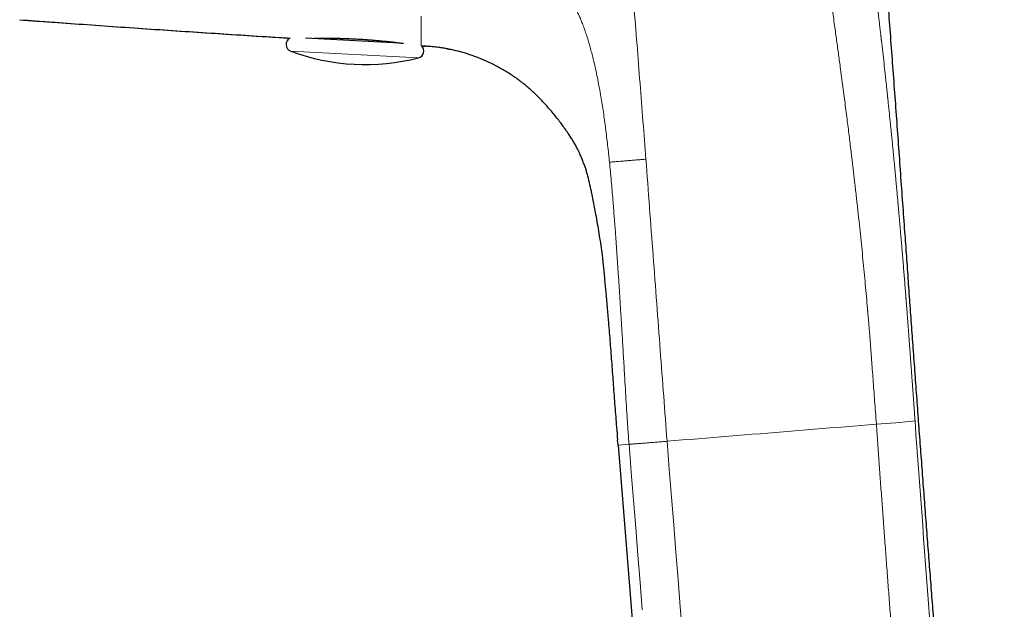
# Model space of a CAD drawing. Header units: millimetres. Extents: x 8 to 491, y 12 to 461.
# Tile 28 of 31: x 448 to 489, y 330 to 355. Entities that reach past the tile are written whole.
import ezdxf

# ---------------------------------------------------------------- set-up
doc = ezdxf.new("R2010")
doc.units = ezdxf.units.MM

msp = doc.modelspace()

# ---------------------------------------------------------------- linework, layer by layer
at = {"color": 7, "linetype": 'Continuous', "lineweight": 30}
for p, q in [((459.75, 353.931), (463.721, 353.722)), ((465.729, 353.472), (465.85, 353.447)), ((472.927, 336.78), (472.909, 336.999)), ((472.927, 336.781), (476.574, 292.339))]:
    msp.add_line(p, q, dxfattribs=at)
at = {"color": 8, "linetype": 'Continuous', "lineweight": 0}
for p, q in [((459.131, 353.376), (464.519, 353.094)), ((473.391, 336.819), (472.927, 336.78))]:
    msp.add_line(p, q, dxfattribs=at)
at = {"color": 8, "linetype": 'Continuous', "lineweight": 0, "flags": 128}
for points in [[(483.816, 337.663), (483.49, 337.637), (483.164, 337.61), (482.838, 337.583), (482.511, 337.556), (482.185, 337.529), (481.858, 337.503), (481.531, 337.476), (481.204, 337.449), (480.878, 337.422), (480.55, 337.396), (480.223, 337.369), (479.896, 337.342), (479.569, 337.316), (479.242, 337.289), (478.915, 337.263), (478.588, 337.236), (478.261, 337.21), (477.934, 337.183), (477.607, 337.157), (477.28, 337.13), (476.953, 337.104), (476.626, 337.078), (476.3, 337.051), (475.973, 337.025), (475.647, 336.999), (475.321, 336.973), (474.995, 336.947)], [(473.948, 329.847), (473.856, 330.993), (473.764, 332.145), (473.672, 333.304), (473.579, 334.469), (473.485, 335.641), (473.391, 336.819)], [(475.643, 328.832), (475.552, 329.972), (475.46, 331.118), (475.368, 332.27), (475.276, 333.429), (475.182, 334.595), (475.089, 335.766), (474.995, 336.944)]]:
    msp.add_lwpolyline(points, dxfattribs=at)
at = {"color": 7, "linetype": 'Continuous', "lineweight": 30}
for centre, radius, start, end in [((521.164, 1351.991), 999.997, 265.787423, 266.441415), ((459.236, 353.657), 0.3, 117.5814, 249.5584), ((462.274, 361.809), 9, 249.5584, 284.4416), ((464.444, 353.384), 0.3, 284.4416, 43.8516)]:
    msp.add_arc(centre, radius, start, end, dxfattribs=at)
at = {"color": 8, "linetype": 'Continuous', "lineweight": 0}
msp.add_arc((481.546, 374.239), 36.648, 273.5519, 276.1115, dxfattribs=at)
at = {"color": 7, "linetype": 'Continuous', "lineweight": 30}
for points, knots in [([(489.21, 293.321), (489.19, 293.561), (489.132, 294.269), (489.035, 295.447), (488.919, 296.86), (488.801, 298.279), (488.683, 299.706), (488.566, 301.112), (488.45, 302.497), (488.336, 303.863), (488.222, 305.235), (488.106, 306.615), (487.997, 307.924), (487.893, 309.162), (487.796, 310.329), (487.698, 311.502), (487.6, 312.68), (487.501, 313.865), (487.404, 315.033), (487.309, 316.184), (487.215, 317.318), (487.121, 318.458), (487.027, 319.604), (486.935, 320.722), (486.847, 321.811), (486.761, 322.87), (486.675, 323.935), (486.588, 325.006), (486.502, 326.083), (486.416, 327.166), (486.332, 328.226), (486.25, 329.261), (486.171, 330.272), (486.092, 331.288), (486.013, 332.311), (485.934, 333.34), (485.855, 334.376), (485.776, 335.418), (485.697, 336.467), (485.618, 337.523), (485.54, 338.586), (485.461, 339.657), (485.384, 340.714), (485.309, 341.757), (485.234, 342.786), (485.16, 343.821), (485.085, 344.863), (485.006, 345.966), (484.922, 347.132), (484.833, 348.361), (484.744, 349.597), (484.654, 350.842), (484.562, 352.095), (484.469, 353.356), (484.377, 354.589), (484.287, 355.793), (484.197, 356.97), (484.106, 358.152), (484.013, 359.34), (483.918, 360.535), (483.821, 361.736), (483.722, 362.942), (483.621, 364.155), (483.518, 365.373), (483.411, 366.596), (483.302, 367.825), (483.184, 369.133), (483.055, 370.521), (482.915, 371.988), (482.77, 373.463), (482.627, 374.868), (482.488, 376.203), (482.353, 377.468), (482.214, 378.737), (482.07, 380.011), (481.923, 381.288), (481.775, 382.545), (481.626, 383.783), (481.476, 384.999), (481.323, 386.221), (481.167, 387.446), (481.008, 388.676), (480.845, 389.911), (480.679, 391.15), (480.51, 392.394), (480.337, 393.643), (480.163, 394.89), (479.987, 396.135), (479.809, 397.377), (479.659, 398.412), (479.568, 399.032), (479.538, 399.237)], [0, 0, 0, 0, 0.006777, 0.020034, 0.033355, 0.046742, 0.060196, 0.073719, 0.086533, 0.099411, 0.112356, 0.125368, 0.13845, 0.149407, 0.160415, 0.171477, 0.182593, 0.193765, 0.204994, 0.215637, 0.226335, 0.237089, 0.247901, 0.258773, 0.26871, 0.2787, 0.288744, 0.298844, 0.309001, 0.319217, 0.329494, 0.33897, 0.3485, 0.358086, 0.367728, 0.37743, 0.387193, 0.397017, 0.406905, 0.41686, 0.426881, 0.436971, 0.447128, 0.456767, 0.466466, 0.476224, 0.486042, 0.495918, 0.507419, 0.518997, 0.530653, 0.542386, 0.554194, 0.566078, 0.578036, 0.589062, 0.60015, 0.611298, 0.622505, 0.633771, 0.645094, 0.656475, 0.667911, 0.679402, 0.690947, 0.702544, 0.714193, 0.727986, 0.741846, 0.755772, 0.769761, 0.781677, 0.793636, 0.805636, 0.81768, 0.829768, 0.841902, 0.853384, 0.864909, 0.876478, 0.888091, 0.899749, 0.911455, 0.923208, 0.935011, 0.946864, 0.95877, 0.970514, 0.982312, 0.994164, 1, 1, 1, 1]), ([(447.707, 354.698), (448.597, 354.633), (450.444, 354.498), (453.251, 354.303), (456.126, 354.112), (458.081, 353.986), (459.077, 353.925), (459.114, 353.923)], [0, 0, 0, 0, 0.234088, 0.486107, 0.738127, 0.99015, 1, 1, 1, 1]), ([(460.1, 353.916), (460.104, 353.916), (460.119, 353.917), (460.143, 353.917), (460.172, 353.918), (460.196, 353.918), (460.216, 353.919), (460.229, 353.919), (460.237, 353.919), (460.241, 353.919), (460.242, 353.919), (460.242, 353.919), (460.242, 353.919), (460.243, 353.919), (460.245, 353.919), (460.247, 353.919), (460.251, 353.919), (460.258, 353.919), (460.27, 353.92), (460.292, 353.92), (460.331, 353.92), (460.383, 353.921), (460.442, 353.921), (460.514, 353.922), (460.602, 353.922), (460.702, 353.921), (460.798, 353.921), (460.89, 353.92), (460.981, 353.919), (461.055, 353.917), (461.113, 353.916), (461.156, 353.915), (461.198, 353.914), (461.241, 353.913), (461.284, 353.912), (461.327, 353.911), (461.396, 353.909), (461.491, 353.905), (461.607, 353.901), (461.721, 353.896), (461.83, 353.891), (461.939, 353.885), (462.036, 353.88), (462.12, 353.874), (462.193, 353.87), (462.268, 353.865), (462.343, 353.86), (462.42, 353.854), (462.498, 353.848), (462.587, 353.841), (462.687, 353.833), (462.798, 353.823), (462.911, 353.813), (462.99, 353.805), (463.038, 353.8), (463.053, 353.799), (463.069, 353.797), (463.085, 353.795), (463.102, 353.794), (463.119, 353.792), (463.137, 353.79), (463.169, 353.787), (463.215, 353.782), (463.269, 353.776), (463.316, 353.771), (463.356, 353.766), (463.397, 353.762), (463.44, 353.757), (463.485, 353.751), (463.537, 353.745), (463.594, 353.738), (463.652, 353.731), (463.703, 353.725), (463.748, 353.719), (463.786, 353.714), (463.818, 353.71), (463.841, 353.707), (463.857, 353.705), (463.864, 353.704), (463.869, 353.703), (463.87, 353.703)], [0, 0, 0, 0, 0.004215, 0.016187, 0.026321, 0.034615, 0.041069, 0.045685, 0.048461, 0.049159, 0.049336, 0.049381, 0.049393, 0.049397, 0.050205, 0.050839, 0.051971, 0.053989, 0.057584, 0.063975, 0.075298, 0.095233, 0.112722, 0.12992, 0.159903, 0.188957, 0.214114, 0.238531, 0.262207, 0.285144, 0.295804, 0.306454, 0.317096, 0.327728, 0.33835, 0.348963, 0.359568, 0.388679, 0.417722, 0.443596, 0.469417, 0.495184, 0.520899, 0.537744, 0.554939, 0.572483, 0.590378, 0.608622, 0.627216, 0.64616, 0.67278, 0.700062, 0.728006, 0.756614, 0.76048, 0.764465, 0.768569, 0.772794, 0.777138, 0.781602, 0.786185, 0.790889, 0.806449, 0.823191, 0.833718, 0.844664, 0.856029, 0.867812, 0.88079, 0.894248, 0.91342, 0.930868, 0.94659, 0.960586, 0.972858, 0.983403, 0.992224, 0.995609, 0.998983, 1, 1, 1, 1]), ([(464.66, 353.591), (464.708, 353.589), (464.757, 353.586), (464.805, 353.583), (464.806, 353.582)], [0, 0, 0, 0, 0.980349, 1, 1, 1, 1]), ([(471.539, 348.479), (471.52, 348.539), (471.48, 348.66), (471.412, 348.838), (471.339, 349.013), (471.26, 349.183), (471.175, 349.348), (471.084, 349.507), (470.99, 349.661), (470.893, 349.811), (470.78, 349.979), (470.65, 350.164), (470.502, 350.363), (470.352, 350.558), (470.199, 350.747), (470.044, 350.931), (469.886, 351.111), (469.726, 351.284), (469.562, 351.452), (469.396, 351.614), (469.226, 351.767), (469.055, 351.914), (468.881, 352.053), (468.705, 352.186), (468.521, 352.315), (468.33, 352.442), (468.131, 352.564), (467.93, 352.679), (467.727, 352.787), (467.522, 352.887), (467.32, 352.979), (467.122, 353.062), (466.926, 353.138), (466.731, 353.207), (466.535, 353.271), (466.339, 353.328), (466.144, 353.381), (465.949, 353.427), (465.755, 353.468), (465.562, 353.502), (465.37, 353.53), (465.182, 353.552), (464.995, 353.569), (464.822, 353.582), (464.71, 353.588), (464.66, 353.591)], [0, 0, 0, 0, 0.020892, 0.04198, 0.062884, 0.083603, 0.104145, 0.124167, 0.144041, 0.163761, 0.183319, 0.21098, 0.238336, 0.265414, 0.29223, 0.318788, 0.345088, 0.371131, 0.396927, 0.422488, 0.44783, 0.472518, 0.497019, 0.521343, 0.5455, 0.571404, 0.59712, 0.622642, 0.647964, 0.673077, 0.697974, 0.721245, 0.744316, 0.767188, 0.789863, 0.812342, 0.834622, 0.856695, 0.878551, 0.900185, 0.921596, 0.94241, 0.963014, 0.983401, 1, 1, 1, 1]), ([(471.513, 348.556), (471.522, 348.532), (471.55, 348.449), (471.592, 348.306), (471.641, 348.128), (471.686, 347.947), (471.729, 347.764), (471.77, 347.58), (471.817, 347.359), (471.87, 347.1), (471.927, 346.804), (471.988, 346.471), (472.053, 346.102), (472.121, 345.697), (472.186, 345.29), (472.238, 344.927), (472.28, 344.609), (472.306, 344.336), (472.332, 344.063), (472.358, 343.79), (472.384, 343.517), (472.422, 343.121), (472.469, 342.601), (472.53, 341.88), (472.595, 341.08), (472.662, 340.2), (472.727, 339.315), (472.794, 338.425), (472.855, 337.652), (472.894, 337.176), (472.909, 336.999)], [0, 0, 0, 0, 0.006646, 0.022407, 0.038284, 0.054271, 0.07036, 0.086544, 0.102816, 0.128552, 0.154463, 0.180524, 0.215616, 0.250869, 0.286214, 0.321588, 0.345157, 0.368697, 0.392221, 0.415732, 0.439235, 0.462732, 0.518117, 0.573565, 0.648815, 0.724496, 0.800641, 0.877193, 0.954089, 1, 1, 1, 1])]:
    msp.add_open_spline(points, degree=3, knots=knots, dxfattribs=at)
at = {"color": 8, "linetype": 'Continuous', "lineweight": 0}
for points, knots in [([(485.447, 337.799), (485.443, 337.862), (485.434, 337.985), (485.421, 338.167), (485.408, 338.342), (485.396, 338.511), (485.385, 338.673), (485.374, 338.826), (485.364, 338.969), (485.354, 339.104), (485.345, 339.233), (485.336, 339.356), (485.327, 339.474), (485.319, 339.585), (485.312, 339.69), (485.304, 339.789), (485.298, 339.882), (485.292, 339.959), (485.288, 340.022), (485.285, 340.062), (485.283, 340.087), (485.282, 340.097), (485.282, 340.1), (485.282, 340.103), (485.281, 340.106), (485.281, 340.11), (485.278, 340.148), (485.272, 340.232), (485.263, 340.358), (485.253, 340.489), (485.244, 340.613), (485.236, 340.728), (485.228, 340.836), (485.22, 340.937), (485.213, 341.031), (485.207, 341.118), (485.201, 341.199), (485.195, 341.272), (485.19, 341.339), (485.186, 341.394), (485.183, 341.437), (485.18, 341.471), (485.178, 341.503), (485.176, 341.531), (485.174, 341.559), (485.171, 341.597), (485.167, 341.646), (485.162, 341.706), (485.157, 341.775), (485.151, 341.853), (485.145, 341.941), (485.137, 342.035), (485.13, 342.135), (485.122, 342.242), (485.113, 342.351), (485.105, 342.461), (485.096, 342.572), (485.088, 342.673), (485.081, 342.765), (485.076, 342.825), (485.073, 342.864), (485.072, 342.883), (485.07, 342.902), (485.069, 342.92), (485.067, 342.939), (485.066, 342.959), (485.057, 343.07), (485.041, 343.276), (485.017, 343.578), (484.992, 343.885), (484.967, 344.197), (484.941, 344.514), (484.915, 344.822), (484.89, 345.122), (484.865, 345.412), (484.846, 345.645), (484.83, 345.82), (484.82, 345.936), (484.811, 346.048), (484.801, 346.16), (484.791, 346.272), (484.78, 346.399), (484.767, 346.541), (484.753, 346.7), (484.739, 346.865), (484.723, 347.036), (484.707, 347.212), (484.691, 347.391), (484.675, 347.572), (484.658, 347.754), (484.64, 347.942), (484.622, 348.134), (484.604, 348.331), (484.585, 348.533), (484.565, 348.74), (484.545, 348.951), (484.524, 349.167), (484.502, 349.395), (484.478, 349.636), (484.454, 349.878), (484.434, 350.072), (484.423, 350.185), (484.418, 350.228), (484.417, 350.241), (484.416, 350.255), (484.414, 350.268), (484.413, 350.281), (484.397, 350.439), (484.366, 350.741), (484.334, 351.055), (484.314, 351.238), (484.309, 351.291), (484.304, 351.338), (484.3, 351.38), (484.295, 351.42), (484.291, 351.462), (484.285, 351.518), (484.277, 351.589), (484.268, 351.677), (484.258, 351.768), (484.248, 351.861), (484.238, 351.958), (484.227, 352.059), (484.217, 352.151), (484.209, 352.227), (484.203, 352.284), (484.197, 352.334), (484.192, 352.382), (484.173, 352.558), (484.137, 352.878), (484.085, 353.34), (484.048, 353.671), (484.026, 353.855), (484.022, 353.894), (484.017, 353.934), (484.013, 353.974), (484.008, 354.013), (484.004, 354.052), (483.997, 354.112), (483.987, 354.193), (483.975, 354.299), (483.962, 354.407), (483.95, 354.516), (483.937, 354.623), (483.924, 354.728), (483.912, 354.831), (483.901, 354.927), (483.89, 355.018), (483.88, 355.104), (483.87, 355.183), (483.861, 355.258), (483.853, 355.324), (483.846, 355.383), (483.84, 355.434), (483.834, 355.482), (483.829, 355.523), (483.825, 355.559), (483.821, 355.589), (483.819, 355.611), (483.817, 355.624), (483.816, 355.632), (483.815, 355.64), (483.814, 355.647), (483.813, 355.655), (483.812, 355.663), (483.796, 355.795), (483.765, 356.048), (483.719, 356.418), (483.674, 356.778), (483.63, 357.128), (483.587, 357.467), (483.544, 357.8), (483.502, 358.127), (483.46, 358.447), (483.419, 358.761), (483.385, 359.02), (483.358, 359.226), (483.338, 359.38), (483.317, 359.532), (483.297, 359.683), (483.278, 359.828), (483.251, 360.03), (483.216, 360.289), (483.172, 360.623), (483.125, 360.969), (483.077, 361.326), (483.03, 361.679), (482.983, 362.027), (482.943, 362.327), (482.909, 362.581), (482.882, 362.781), (482.863, 362.922), (482.853, 363.003), (482.849, 363.032), (482.846, 363.056), (482.839, 363.108), (482.828, 363.19), (482.813, 363.302), (482.798, 363.42), (482.781, 363.545), (482.764, 363.678), (482.746, 363.818), (482.727, 363.964), (482.707, 364.117), (482.687, 364.275), (482.666, 364.435), (482.646, 364.594), (482.626, 364.751), (482.606, 364.914), (482.585, 365.083), (482.563, 365.257), (482.542, 365.428), (482.522, 365.595), (482.503, 365.757), (482.49, 365.864), (482.483, 365.917)], [0, 0, 0, 0, 0.005847, 0.011495, 0.016942, 0.022189, 0.027233, 0.032073, 0.03645, 0.040645, 0.044657, 0.048484, 0.052128, 0.055587, 0.05886, 0.061948, 0.064849, 0.067564, 0.069144, 0.070652, 0.071369, 0.071462, 0.071554, 0.071646, 0.071738, 0.071829, 0.072032, 0.075355, 0.079664, 0.083759, 0.087637, 0.0912, 0.094558, 0.097711, 0.100659, 0.1034, 0.105892, 0.108185, 0.110278, 0.112171, 0.113323, 0.114385, 0.115359, 0.116244, 0.11704, 0.118025, 0.119758, 0.121653, 0.12371, 0.126243, 0.128985, 0.131936, 0.135095, 0.138463, 0.14204, 0.145361, 0.148844, 0.152488, 0.154982, 0.157547, 0.158132, 0.158721, 0.159314, 0.15991, 0.160509, 0.161112, 0.161719, 0.171104, 0.180687, 0.190467, 0.200444, 0.210618, 0.220987, 0.230273, 0.239708, 0.249289, 0.253092, 0.256919, 0.260645, 0.264207, 0.2679, 0.271725, 0.276784, 0.282055, 0.287539, 0.293236, 0.299146, 0.305268, 0.311234, 0.31739, 0.323733, 0.330265, 0.336986, 0.343894, 0.35099, 0.358274, 0.365744, 0.373402, 0.38204, 0.390903, 0.398887, 0.402456, 0.402926, 0.403396, 0.403867, 0.404338, 0.404811, 0.405283, 0.421108, 0.436914, 0.4389, 0.440885, 0.442567, 0.443968, 0.445421, 0.446926, 0.448484, 0.451477, 0.454646, 0.457992, 0.46135, 0.464869, 0.468548, 0.472387, 0.474883, 0.476882, 0.478643, 0.480405, 0.482166, 0.497888, 0.515745, 0.533593, 0.534902, 0.536431, 0.537943, 0.539439, 0.540918, 0.54238, 0.543826, 0.547715, 0.551478, 0.555793, 0.55993, 0.563888, 0.567979, 0.571861, 0.575533, 0.578996, 0.582249, 0.585292, 0.588126, 0.590751, 0.592888, 0.594862, 0.596675, 0.598326, 0.599644, 0.600837, 0.601784, 0.60208, 0.602381, 0.602681, 0.602982, 0.603282, 0.603583, 0.603883, 0.618446, 0.632772, 0.646861, 0.660356, 0.673626, 0.686671, 0.699491, 0.712087, 0.724459, 0.736607, 0.742756, 0.748846, 0.754877, 0.76085, 0.766672, 0.772123, 0.784851, 0.79741, 0.81173, 0.825823, 0.839689, 0.853327, 0.866737, 0.874884, 0.882945, 0.889965, 0.891337, 0.892298, 0.893256, 0.894228, 0.898313, 0.902626, 0.907165, 0.91193, 0.917015, 0.922332, 0.927882, 0.933665, 0.939679, 0.945751, 0.951692, 0.957502, 0.963183, 0.969776, 0.976185, 0.982412, 0.988456, 0.994319, 1, 1, 1, 1]), ([(474.102, 348.824), (474.061, 349.358), (473.978, 350.44), (473.853, 352.042), (473.726, 353.669), (473.593, 355.328), (473.465, 356.914), (473.34, 358.42), (473.222, 359.83), (473.103, 361.229), (472.985, 362.619), (472.868, 364.004), (472.792, 364.958), (472.754, 365.43)], [0, 0, 0, 0, 0.0897371, 0.1818559, 0.2778999, 0.3783095, 0.4824383, 0.5710172, 0.6598794, 0.7478139, 0.8338757, 0.917714, 1, 1, 1, 1]), ([(483.816, 337.661), (483.804, 337.828), (483.781, 338.156), (483.746, 338.638), (483.712, 339.101), (483.679, 339.544), (483.647, 339.969), (483.617, 340.374), (483.587, 340.764), (483.558, 341.137), (483.53, 341.493), (483.505, 341.794), (483.485, 342.042), (483.469, 342.235), (483.458, 342.364), (483.452, 342.433), (483.45, 342.451), (483.449, 342.469), (483.447, 342.488), (483.446, 342.506), (483.444, 342.524), (483.428, 342.703), (483.398, 343.045), (483.352, 343.554), (483.303, 344.07), (483.252, 344.594), (483.199, 345.126), (483.143, 345.666), (483.085, 346.219), (483.024, 346.784), (482.96, 347.361), (482.909, 347.804), (482.873, 348.113), (482.853, 348.287), (482.833, 348.461), (482.812, 348.636), (482.791, 348.811), (482.77, 348.987), (482.749, 349.163), (482.722, 349.387), (482.688, 349.664), (482.646, 349.997), (482.603, 350.346), (482.556, 350.709), (482.508, 351.085), (482.458, 351.472), (482.406, 351.872), (482.351, 352.284), (482.301, 352.66), (482.255, 352.998), (482.215, 353.294), (482.174, 353.596), (482.132, 353.904), (482.088, 354.217), (482.041, 354.553), (481.992, 354.904), (481.942, 355.262), (481.894, 355.603), (481.848, 355.929), (481.804, 356.239), (481.762, 356.534), (481.722, 356.811), (481.685, 357.072), (481.65, 357.315), (481.617, 357.54), (481.587, 357.748), (481.56, 357.94), (481.538, 358.091), (481.522, 358.204), (481.51, 358.283), (481.5, 358.358), (481.489, 358.429), (481.48, 358.497), (481.469, 358.57), (481.457, 358.653), (481.419, 358.925), (481.354, 359.381), (481.266, 360.014), (481.18, 360.645), (481.096, 361.268), (481.015, 361.886), (480.938, 362.495), (480.863, 363.098), (480.792, 363.698), (480.723, 364.3), (480.679, 364.709), (480.657, 364.912)], [0, 0, 0, 0, 0.016059, 0.031485, 0.046293, 0.060495, 0.074099, 0.087109, 0.099529, 0.111663, 0.123163, 0.134014, 0.140814, 0.14732, 0.1528, 0.1534, 0.153998, 0.154593, 0.155184, 0.155773, 0.156359, 0.156942, 0.173273, 0.189961, 0.207029, 0.224497, 0.242382, 0.26069, 0.279423, 0.299104, 0.31924, 0.339835, 0.345991, 0.352186, 0.358421, 0.364694, 0.371005, 0.377354, 0.383741, 0.390164, 0.401784, 0.414028, 0.426903, 0.440412, 0.454558, 0.469073, 0.484205, 0.499951, 0.516305, 0.527542, 0.539044, 0.550806, 0.562824, 0.575094, 0.587686, 0.60257, 0.616818, 0.630425, 0.643388, 0.655925, 0.667794, 0.678997, 0.689536, 0.699415, 0.708479, 0.716913, 0.724723, 0.731912, 0.735276, 0.738486, 0.741544, 0.74445, 0.747204, 0.749808, 0.753306, 0.757408, 0.782955, 0.808914, 0.834426, 0.85948, 0.884071, 0.908211, 0.931541, 0.954567, 0.977361, 1, 1, 1, 1]), ([(466.991, 357.602), (467.059, 357.599), (467.195, 357.592), (467.4, 357.58), (467.606, 357.566), (467.797, 357.549), (467.974, 357.53), (468.137, 357.508), (468.299, 357.482), (468.456, 357.452), (468.607, 357.417), (468.752, 357.377), (468.894, 357.331), (469.035, 357.279), (469.172, 357.219), (469.306, 357.153), (469.436, 357.081), (469.563, 357.003), (469.685, 356.92), (469.808, 356.829), (469.932, 356.729), (470.056, 356.621), (470.175, 356.508), (470.289, 356.392), (470.398, 356.273), (470.502, 356.152), (470.602, 356.029), (470.696, 355.903), (470.791, 355.77), (470.884, 355.628), (470.975, 355.478), (471.062, 355.325), (471.143, 355.171), (471.219, 355.015), (471.292, 354.858), (471.36, 354.7), (471.434, 354.517), (471.512, 354.309), (471.593, 354.075), (471.667, 353.839), (471.737, 353.6), (471.803, 353.359), (471.865, 353.116), (471.932, 352.839), (472.002, 352.526), (472.075, 352.177), (472.143, 351.822), (472.204, 351.473), (472.26, 351.132), (472.311, 350.799), (472.36, 350.461), (472.405, 350.117), (472.449, 349.769), (472.49, 349.416), (472.53, 349.059), (472.555, 348.819), (472.567, 348.698)], [0, 0, 0, 0, 0.015484, 0.031039, 0.046667, 0.062369, 0.074759, 0.087197, 0.099684, 0.112219, 0.123654, 0.135125, 0.146632, 0.158175, 0.169756, 0.181374, 0.193027, 0.204715, 0.216437, 0.228193, 0.2414, 0.254654, 0.267957, 0.281311, 0.294715, 0.307927, 0.321183, 0.334483, 0.347824, 0.363036, 0.378301, 0.393621, 0.408995, 0.424422, 0.4399, 0.455429, 0.471007, 0.493427, 0.515954, 0.538594, 0.561348, 0.584218, 0.607204, 0.630305, 0.662263, 0.694451, 0.726874, 0.759535, 0.7889, 0.818456, 0.848208, 0.87816, 0.908313, 0.938669, 0.969232, 1, 1, 1, 1]), ([(464.627, 354.632), (464.627, 354.671), (464.627, 354.74), (464.627, 354.813), (464.627, 354.845)], [0, 0, 0, 0, 0.562493, 1, 1, 1, 1]), ([(464.627, 353.597), (464.627, 353.597), (464.627, 353.599), (464.627, 353.608), (464.627, 353.627), (464.627, 353.654), (464.627, 353.688), (464.627, 353.727), (464.627, 353.773), (464.627, 353.825), (464.627, 353.883), (464.627, 353.947), (464.627, 354.017), (464.627, 354.092), (464.627, 354.171), (464.627, 354.256), (464.627, 354.344), (464.627, 354.436), (464.627, 354.531), (464.627, 354.599), (464.627, 354.632)], [0, 0, 0, 0, 0.004872, 0.069859, 0.134032, 0.197404, 0.259987, 0.320695, 0.380662, 0.4399, 0.498417, 0.557272, 0.615408, 0.672842, 0.729591, 0.785675, 0.840132, 0.89399, 0.947271, 1, 1, 1, 1]), ([(472.567, 348.698), (472.592, 348.7), (472.639, 348.704), (472.715, 348.71), (472.799, 348.717), (472.901, 348.726), (473.021, 348.735), (473.157, 348.746), (473.305, 348.759), (473.46, 348.771), (473.615, 348.784), (473.767, 348.796), (473.93, 348.81), (474.044, 348.819), (474.102, 348.824)], [0, 0, 0, 0, 0.112643, 0.214394, 0.308698, 0.399494, 0.491312, 0.570836, 0.652517, 0.735886, 0.79955, 0.864432, 0.930994, 1, 1, 1, 1]), ([(472.567, 348.698), (472.58, 348.567), (472.606, 348.305), (472.643, 347.907), (472.678, 347.505), (472.71, 347.127), (472.739, 346.774), (472.764, 346.447), (472.79, 346.115), (472.813, 345.802), (472.834, 345.508), (472.854, 345.233), (472.873, 344.956), (472.893, 344.675), (472.912, 344.392), (472.931, 344.108), (472.95, 343.823), (472.969, 343.535), (472.988, 343.236), (473.008, 342.927), (473.028, 342.607), (473.049, 342.285), (473.069, 341.96), (473.089, 341.633), (473.111, 341.284), (473.133, 340.913), (473.157, 340.52), (473.181, 340.124), (473.208, 339.669), (473.238, 339.153), (473.272, 338.576), (473.307, 337.994), (473.346, 337.407), (473.376, 337.015), (473.391, 336.819)], [0, 0, 0, 0, 0.035636, 0.071536, 0.107704, 0.144144, 0.172969, 0.201967, 0.231141, 0.260493, 0.284105, 0.307832, 0.331678, 0.355642, 0.379725, 0.403496, 0.427383, 0.451388, 0.475511, 0.501695, 0.528016, 0.554475, 0.58107, 0.607801, 0.634668, 0.666507, 0.698534, 0.730749, 0.763152, 0.809767, 0.856763, 0.904135, 0.951881, 1, 1, 1, 1]), ([(474.995, 336.944), (474.947, 337.577), (474.851, 338.856), (474.705, 340.797), (474.556, 342.777), (474.405, 344.789), (474.252, 346.823), (474.153, 348.151), (474.102, 348.824)], [0, 0, 0, 0, 0.154364, 0.311979, 0.474361, 0.643108, 0.818902, 1, 1, 1, 1]), ([(487.298, 293.704), (487.284, 293.874), (487.257, 294.216), (487.215, 294.734), (487.173, 295.258), (487.13, 295.79), (487.086, 296.328), (487.043, 296.862), (487, 297.392), (486.957, 297.917), (486.914, 298.448), (486.87, 298.985), (486.826, 299.527), (486.781, 300.076), (486.736, 300.631), (486.69, 301.193), (486.643, 301.762), (486.596, 302.335), (486.549, 302.912), (486.502, 303.494), (486.453, 304.083), (486.404, 304.685), (486.354, 305.297), (486.303, 305.921), (486.251, 306.553), (486.199, 307.191), (486.146, 307.832), (486.094, 308.476), (486.041, 309.122), (485.988, 309.774), (485.93, 310.474), (485.869, 311.222), (485.804, 312.019), (485.739, 312.822), (485.673, 313.632), (485.607, 314.449), (485.541, 315.259), (485.476, 316.062), (485.412, 316.858), (485.347, 317.659), (485.283, 318.466), (485.218, 319.279), (485.152, 320.097), (485.086, 320.922), (485.023, 321.724), (484.961, 322.504), (484.901, 323.262), (484.841, 324.025), (484.781, 324.795), (484.721, 325.57), (484.66, 326.353), (484.599, 327.142), (484.538, 327.939), (484.476, 328.743), (484.414, 329.555), (484.352, 330.375), (484.29, 331.203), (484.227, 332.039), (484.166, 332.859), (484.106, 333.663), (484.049, 334.45), (483.99, 335.244), (483.932, 336.044), (483.874, 336.851), (483.836, 337.39), (483.816, 337.661)], [0, 0, 0, 0, 0.011611, 0.023386, 0.03532, 0.047411, 0.059657, 0.072053, 0.083877, 0.09583, 0.10791, 0.120117, 0.132456, 0.144936, 0.157563, 0.170346, 0.183292, 0.196407, 0.209461, 0.222694, 0.236111, 0.249709, 0.263734, 0.277934, 0.292302, 0.306832, 0.321516, 0.336082, 0.350786, 0.365619, 0.380578, 0.398544, 0.416674, 0.434963, 0.453401, 0.471984, 0.490704, 0.508694, 0.526801, 0.545029, 0.563382, 0.581866, 0.600486, 0.619246, 0.638152, 0.655256, 0.672486, 0.689846, 0.707345, 0.724988, 0.742782, 0.760734, 0.77885, 0.797137, 0.815602, 0.834251, 0.853085, 0.872101, 0.891298, 0.909051, 0.926952, 0.944999, 0.96319, 0.981525, 1, 1, 1, 1]), ([(488.927, 293.838), (488.69, 296.769), (488.215, 302.632), (487.494, 311.424), (486.783, 320.215), (486.091, 329.006), (485.662, 334.868), (485.447, 337.799)], [0, 0, 0, 0, 0.200079, 0.400121, 0.600121, 0.80008, 1, 1, 1, 1]), ([(473.391, 336.817), (473.398, 336.818), (473.41, 336.819), (473.437, 336.82), (473.469, 336.822), (473.508, 336.825), (473.552, 336.828), (473.601, 336.831), (473.658, 336.835), (473.722, 336.84), (473.795, 336.846), (473.873, 336.852), (473.957, 336.858), (474.045, 336.865), (474.139, 336.873), (474.236, 336.881), (474.338, 336.889), (474.443, 336.898), (474.55, 336.907), (474.659, 336.916), (474.77, 336.925), (474.882, 336.935), (474.957, 336.941), (474.995, 336.944)], [0, 0, 0, 0, 0.044717, 0.089505, 0.134338, 0.179185, 0.224019, 0.26883, 0.313626, 0.362893, 0.412163, 0.461441, 0.510724, 0.560005, 0.60928, 0.658547, 0.707816, 0.757098, 0.806404, 0.854852, 0.903291, 0.951685, 1, 1, 1, 1])]:
    msp.add_open_spline(points, degree=3, knots=knots, dxfattribs=at)

doc.saveas('drawing.dxf')
